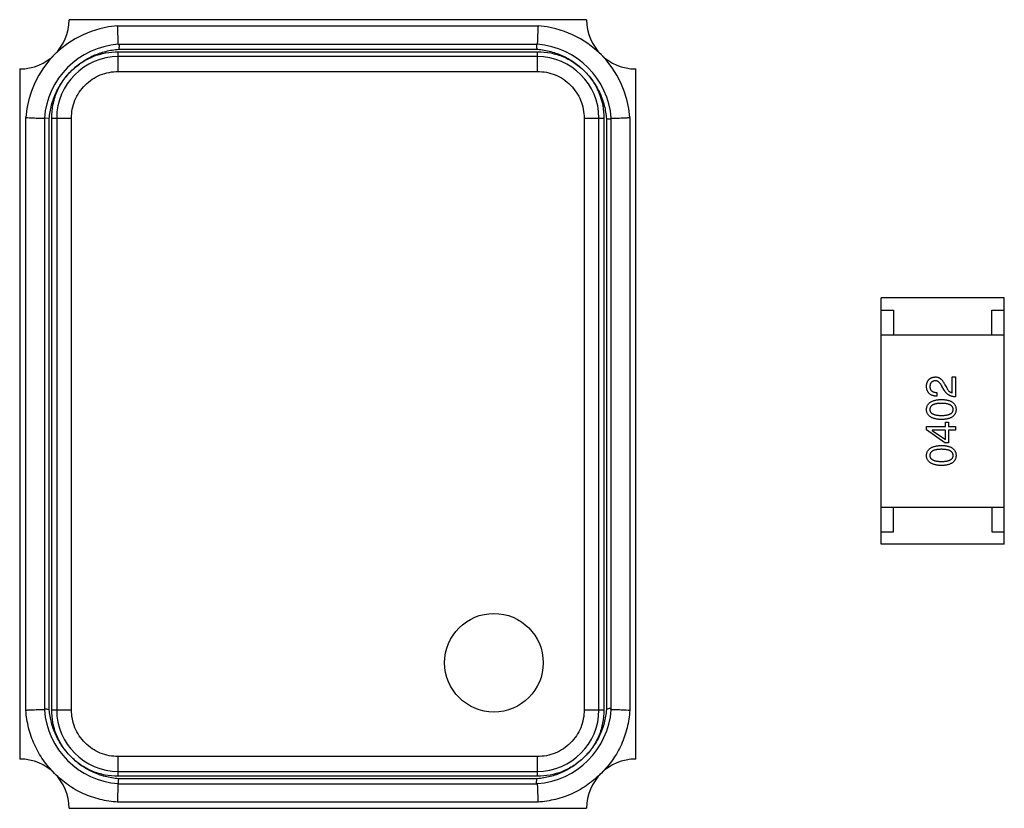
# Model space of a CAD drawing. Header units: millimetres. Extents: x 72 to 239, y 133 to 319.
# Tile 215 of 240: x 143.88 to 147.88, y 273.3 to 276.5. Entities that reach past the tile are written whole.
import ezdxf

# ---------------------------------------------------------------- set-up
doc = ezdxf.new("R2010")
doc.units = ezdxf.units.MM
doc.header["$LTSCALE"] = 5
doc.layers.get('0').update_dxf_attribs({"linetype": 'CONTINUOUS'})

msp = doc.modelspace()

# ---------------------------------------------------------------- linework, layer by layer
for p, q in [((146.1839, 276.5011), (144.0839, 276.5011)), ((144.2811, 276.4761), (145.9866, 276.4761)), ((145.9839, 276.4011), (144.2839, 276.4011)), ((144.2854, 276.3812), (145.9839, 276.3811)), ((144.2839, 276.2911), (144.2839, 276.3711)), ((144.2839, 276.3711), (145.9839, 276.3711)), ((145.9839, 276.3511), (144.2839, 276.3511)), ((145.9839, 276.2911), (145.9839, 276.3711)), ((143.8839, 276.3011), (143.8839, 273.5011)), ((146.3839, 273.5011), (146.3839, 276.3011)), ((144.2839, 276.2911), (145.9839, 276.2911)), ((143.9089, 273.6984), (143.9089, 276.1039)), ((143.9839, 276.1011), (143.9839, 273.7011)), ((144.0038, 276.0996), (143.9839, 276.1011)), ((144.0039, 273.7011), (144.0038, 276.0996)), ((144.0139, 273.7011), (144.0139, 276.1011)), ((144.0139, 276.1011), (144.0939, 276.1011)), ((144.0339, 276.1011), (144.0339, 273.7011)), ((144.0939, 273.7011), (144.0939, 276.1011)), ((146.1739, 276.1011), (146.1739, 273.7011)), ((146.1739, 276.1011), (146.2539, 276.1011)), ((146.2339, 273.7011), (146.2339, 276.1011)), ((146.2539, 276.1011), (146.2539, 273.7011)), ((146.2639, 276.0996), (146.2639, 273.7027)), ((146.2839, 273.7011), (146.2839, 276.1011)), ((146.3589, 276.1039), (146.3589, 273.6984)), ((147.8783, 275.3729), (147.3783, 275.3729)), ((147.3783, 274.3729), (147.3783, 275.3729)), ((147.8783, 274.3729), (147.8783, 275.3729)), ((147.3783, 275.3229), (147.4283, 275.3229)), ((147.4283, 275.3229), (147.4283, 275.2229)), ((147.8283, 275.3229), (147.8783, 275.3229)), ((147.8283, 275.2229), (147.8283, 275.3229)), ((147.3783, 275.2229), (147.8783, 275.2229)), ((147.6374, 275.0193), (147.6446, 275.0068)), ((147.6669, 275.0514), (147.6806, 275.0514)), ((147.6669, 274.9871), (147.6669, 275.0514)), ((147.6806, 275.0514), (147.6806, 274.9707)), ((147.6052, 274.9884), (147.6052, 274.9734)), ((147.6341, 274.9983), (147.6249, 275.014)), ((147.6393, 274.8675), (147.6518, 274.8675)), ((147.6393, 274.8498), (147.6393, 274.8675)), ((147.6518, 274.8675), (147.6518, 274.8498)), ((147.5626, 274.8498), (147.6393, 274.8498)), ((147.5626, 274.8373), (147.5626, 274.8498)), ((147.6374, 274.7836), (147.5626, 274.8373)), ((147.6393, 274.8354), (147.5855, 274.8354)), ((147.5855, 274.8354), (147.5855, 274.8347)), ((147.5855, 274.8347), (147.6393, 274.7973)), ((147.6393, 274.7973), (147.6393, 274.8354)), ((147.6518, 274.8498), (147.6806, 274.8498)), ((147.6806, 274.8354), (147.6518, 274.8354)), ((147.6518, 274.8354), (147.6518, 274.7836)), ((147.6806, 274.8498), (147.6806, 274.8354)), ((147.6518, 274.7836), (147.6374, 274.7836)), ((147.3783, 274.5229), (147.8783, 274.5229)), ((147.4283, 274.4229), (147.4283, 274.5229)), ((147.8283, 274.5229), (147.8283, 274.4229)), ((147.3783, 274.4229), (147.4283, 274.4229)), ((147.8283, 274.4229), (147.8783, 274.4229)), ((147.8783, 274.3729), (147.3783, 274.3729)), ((144.0139, 273.7011), (144.0939, 273.7011)), ((146.1739, 273.7011), (146.2539, 273.7011)), ((144.2839, 273.4311), (144.2839, 273.5111)), ((145.9839, 273.5111), (144.2839, 273.5111)), ((145.9839, 273.4311), (145.9839, 273.5111)), ((144.2839, 273.4511), (145.9839, 273.4511)), ((145.9839, 273.4311), (144.2839, 273.4311)), ((145.9839, 273.4212), (144.2854, 273.4211)), ((144.2839, 273.4011), (145.9839, 273.4011)), ((144.0839, 273.3011), (146.1839, 273.3011)), ((145.9866, 273.3261), (144.2811, 273.3261))]:
    msp.add_line(p, q)
msp.add_circle((145.8078, 273.8919), 0.2)
for centre, radius, start, end in [((143.8839, 276.5011), 0.2, 270, 0), ((146.3839, 276.5011), 0.2, 180, 270), ((144.3089, 276.0761), 0.401, 93.9757, 176.0243), ((145.9588, 276.0761), 0.401, 3.9757, 86.0243), ((144.3089, 276.0761), 0.326, 94.4096, 175.5904), ((145.9588, 276.0761), 0.326, 4.4096, 85.5904), ((144.2839, 276.1011), 0.25, 90, 180), ((145.9839, 276.1011), 0.25, 0, 90), ((144.3089, 273.7262), 0.326, 184.4096, 265.5904), ((144.2839, 273.7011), 0.25, 180, 270), ((145.9588, 273.7262), 0.326, 274.4096, 355.5904), ((145.9839, 273.7011), 0.25, 270, 0), ((143.8839, 273.3011), 0.2, 0, 90), ((146.3839, 273.3011), 0.2, 90, 180)]:
    msp.add_arc(centre, radius, start, end)
for points, knots in [([(144.2839, 276.4011), (144.2839, 276.4016), (144.2841, 276.4035), (144.2839, 276.4077), (144.2836, 276.4146), (144.2833, 276.4238), (144.2828, 276.435), (144.2823, 276.4478), (144.2817, 276.4617), (144.2813, 276.4713), (144.2811, 276.4761)], [0, 0, 0, 0, 0.019287, 0.07622, 0.16865, 0.293048, 0.444582, 0.617361, 0.804951, 1, 1, 1, 1]), ([(145.9866, 276.4761), (145.9863, 276.4666), (145.9856, 276.4527), (145.9849, 276.435), (145.9845, 276.4238), (145.9841, 276.4146), (145.9838, 276.4077), (145.9837, 276.4035), (145.9838, 276.4016), (145.9839, 276.4011)], [0, 0, 0, 0, 0.382406, 0.55521, 0.706805, 0.831278, 0.923784, 0.98072, 1, 1, 1, 1]), ([(144.096, 276.2959), (144.1087, 276.3081), (144.1361, 276.3306), (144.1825, 276.3568), (144.2328, 276.3742), (144.2678, 276.3798), (144.2854, 276.3812)], [0, 0, 0, 0, 0.250008, 0.499999, 0.749991, 1, 1, 1, 1]), ([(144.2854, 276.3812), (144.2864, 276.3836), (144.2879, 276.3882), (144.2887, 276.394), (144.2881, 276.3978), (144.2872, 276.3998), (144.2857, 276.401), (144.2844, 276.4012), (144.2839, 276.4011)], [0, 0, 0, 0, 0.346664, 0.638783, 0.753083, 0.845488, 0.923003, 1, 1, 1, 1]), ([(145.9839, 276.4011), (145.9833, 276.4012), (145.9822, 276.401), (145.9809, 276.3996), (145.9802, 276.3976), (145.9799, 276.395), (145.9802, 276.3919), (145.9813, 276.3871), (145.9827, 276.3835), (145.9839, 276.3811)], [0, 0, 0, 0, 0.070553, 0.144101, 0.235782, 0.351809, 0.491171, 0.649773, 1, 1, 1, 1]), ([(145.9839, 276.3811), (146.0022, 276.3796), (146.0386, 276.3734), (146.0908, 276.3547), (146.1384, 276.3262), (146.1661, 276.3018), (146.1789, 276.2886)], [0, 0, 0, 0, 0.250013, 0.500007, 0.749994, 1, 1, 1, 1]), ([(144.096, 276.2959), (144.1084, 276.3079), (144.1357, 276.3294), (144.1969, 276.3618), (144.2495, 276.3711), (144.2839, 276.3711)], [0, 0, 0, 0, 0.250574, 0.501128, 1, 1, 1, 1]), ([(145.9839, 276.3711), (146.002, 276.3711), (146.0383, 276.3678), (146.0908, 276.3521), (146.1386, 276.3253), (146.1664, 276.3017), (146.1789, 276.2886)], [0, 0, 0, 0, 0.250014, 0.499999, 0.749987, 1, 1, 1, 1]), ([(144.0038, 276.0996), (144.0045, 276.1088), (144.0068, 276.1272), (144.0126, 276.1543), (144.021, 276.1807), (144.0313, 276.2064), (144.0446, 276.2308), (144.0596, 276.2541), (144.0767, 276.276), (144.0894, 276.2894), (144.096, 276.2959)], [0, 0, 0, 0, 0.125001, 0.250003, 0.375001, 0.500001, 0.625, 0.749999, 0.874999, 1, 1, 1, 1]), ([(144.0139, 276.1011), (144.0139, 276.1192), (144.0172, 276.1555), (144.0328, 276.2078), (144.0594, 276.2555), (144.083, 276.2833), (144.096, 276.2959)], [0, 0, 0, 0, 0.250014, 0.499999, 0.749987, 1, 1, 1, 1]), ([(144.0939, 276.1011), (144.094, 276.1136), (144.0962, 276.1385), (144.1066, 276.1745), (144.1245, 276.2075), (144.1486, 276.2363), (144.1775, 276.2601), (144.2105, 276.2781), (144.2465, 276.2887), (144.2714, 276.291), (144.2839, 276.2911)], [0, 0, 0, 0, 0.125002, 0.250015, 0.374972, 0.499976, 0.625004, 0.749965, 0.874983, 1, 1, 1, 1]), ([(145.9839, 276.2911), (145.9963, 276.291), (146.0212, 276.2888), (146.0573, 276.2784), (146.0903, 276.2605), (146.119, 276.2364), (146.1429, 276.2075), (146.1608, 276.1745), (146.1715, 276.1385), (146.1737, 276.1136), (146.1739, 276.1011)], [0, 0, 0, 0, 0.125002, 0.250015, 0.374972, 0.499976, 0.625004, 0.749965, 0.874983, 1, 1, 1, 1]), ([(146.1789, 276.2886), (146.1909, 276.2762), (146.2124, 276.249), (146.2445, 276.1878), (146.2539, 276.1354), (146.2539, 276.1011)], [0, 0, 0, 0, 0.250572, 0.501123, 1, 1, 1, 1]), ([(146.1789, 276.2886), (146.1911, 276.2759), (146.2135, 276.2485), (146.2396, 276.2023), (146.257, 276.1521), (146.2625, 276.1171), (146.2639, 276.0996)], [0, 0, 0, 0, 0.250008, 0.499999, 0.749991, 1, 1, 1, 1]), ([(143.9089, 276.1039), (143.9184, 276.1035), (143.9323, 276.1028), (143.95, 276.1022), (143.9612, 276.1017), (143.9704, 276.1014), (143.9772, 276.1011), (143.9815, 276.101), (143.9834, 276.1011), (143.9839, 276.1011)], [0, 0, 0, 0, 0.382406, 0.55521, 0.706805, 0.831278, 0.923784, 0.98072, 1, 1, 1, 1]), ([(146.2839, 276.1011), (146.2839, 276.1006), (146.2838, 276.0995), (146.2826, 276.0981), (146.2806, 276.0972), (146.2766, 276.0965), (146.2709, 276.0972), (146.2662, 276.0987), (146.2639, 276.0996)], [0, 0, 0, 0, 0.068006, 0.141575, 0.235394, 0.357067, 0.668217, 1, 1, 1, 1]), ([(146.2839, 276.1011), (146.2843, 276.1011), (146.2862, 276.1009), (146.2905, 276.1011), (146.2973, 276.1014), (146.3065, 276.1017), (146.3177, 276.1022), (146.3305, 276.1027), (146.3444, 276.1032), (146.354, 276.1037), (146.3589, 276.1039)], [0, 0, 0, 0, 0.019287, 0.07622, 0.16865, 0.293048, 0.444582, 0.617361, 0.804951, 1, 1, 1, 1]), ([(147.5626, 275.014), (147.5627, 275.0155), (147.5629, 275.0182), (147.5635, 275.0223), (147.5644, 275.0261), (147.5655, 275.0296), (147.5668, 275.0329), (147.5684, 275.0359), (147.5703, 275.0386), (147.5724, 275.0411), (147.5747, 275.0433), (147.5773, 275.0453), (147.5802, 275.047), (147.5833, 275.0484), (147.5866, 275.0495), (147.5902, 275.0504), (147.594, 275.0511), (147.5967, 275.0513), (147.598, 275.0514)], [0, 0, 0, 0, 0.074847, 0.14558, 0.212628, 0.276599, 0.337792, 0.396608, 0.453638, 0.509854, 0.565589, 0.621545, 0.678777, 0.737222, 0.798388, 0.862259, 0.929312, 1, 1, 1, 1]), ([(147.5974, 275.0357), (147.5965, 275.0356), (147.5949, 275.0355), (147.5926, 275.0351), (147.5904, 275.0345), (147.5884, 275.0337), (147.5866, 275.0328), (147.5849, 275.0318), (147.5833, 275.0305), (147.5819, 275.0291), (147.5807, 275.0275), (147.5796, 275.0258), (147.5787, 275.0239), (147.5779, 275.0219), (147.5773, 275.0196), (147.5768, 275.0173), (147.5765, 275.0147), (147.5764, 275.013), (147.5764, 275.0121)], [0, 0, 0, 0, 0.069456, 0.136175, 0.198596, 0.258993, 0.316838, 0.37342, 0.428889, 0.48454, 0.540119, 0.597644, 0.65702, 0.718534, 0.783117, 0.851564, 0.923888, 1, 1, 1, 1]), ([(147.6249, 275.014), (147.6244, 275.015), (147.6235, 275.0168), (147.6219, 275.0194), (147.6204, 275.0217), (147.6188, 275.024), (147.6172, 275.026), (147.6155, 275.0278), (147.6139, 275.0295), (147.6121, 275.0309), (147.6104, 275.0322), (147.6086, 275.0333), (147.6068, 275.0341), (147.605, 275.0349), (147.6031, 275.0353), (147.6012, 275.0356), (147.5993, 275.0358), (147.598, 275.0357), (147.5974, 275.0357)], [0, 0, 0, 0, 0.084365, 0.165386, 0.24176, 0.314729, 0.38433, 0.449952, 0.513164, 0.5734, 0.630824, 0.68644, 0.740136, 0.792605, 0.844515, 0.896112, 0.947763, 1, 1, 1, 1]), ([(147.598, 275.0514), (147.599, 275.0514), (147.601, 275.0515), (147.6039, 275.0512), (147.6068, 275.0507), (147.6096, 275.0499), (147.6123, 275.0489), (147.615, 275.0475), (147.6175, 275.0459), (147.62, 275.044), (147.6225, 275.0419), (147.6248, 275.0395), (147.6271, 275.0368), (147.6293, 275.0338), (147.6314, 275.0306), (147.6335, 275.027), (147.6355, 275.0233), (147.6367, 275.0206), (147.6374, 275.0193)], [0, 0, 0, 0, 0.055083, 0.109453, 0.162685, 0.21614, 0.26961, 0.324284, 0.380202, 0.437433, 0.497084, 0.559152, 0.624288, 0.692446, 0.763862, 0.838743, 0.917269, 1, 1, 1, 1]), ([(147.6052, 274.9734), (147.6036, 274.9734), (147.6003, 274.9735), (147.5956, 274.9741), (147.5912, 274.9749), (147.5871, 274.9761), (147.5833, 274.9775), (147.5799, 274.9793), (147.5767, 274.9814), (147.5739, 274.9838), (147.5713, 274.9865), (147.5691, 274.9896), (147.5673, 274.9929), (147.5657, 274.9965), (147.5644, 275.0005), (147.5635, 275.0047), (147.5628, 275.0093), (147.5627, 275.0124), (147.5626, 275.014)], [0, 0, 0, 0, 0.074935, 0.145873, 0.212498, 0.27598, 0.33603, 0.394042, 0.450372, 0.505546, 0.560812, 0.616481, 0.673265, 0.732328, 0.7938, 0.858943, 0.92718, 1, 1, 1, 1]), ([(147.5764, 275.0121), (147.5764, 275.0111), (147.5764, 275.0093), (147.5768, 275.0067), (147.5773, 275.0043), (147.5781, 275.002), (147.5791, 274.9999), (147.5804, 274.9979), (147.5819, 274.9962), (147.5836, 274.9946), (147.5855, 274.9932), (147.5877, 274.992), (147.59, 274.991), (147.5926, 274.9901), (147.5955, 274.9894), (147.5985, 274.9889), (147.6018, 274.9886), (147.6041, 274.9885), (147.6052, 274.9884)], [0, 0, 0, 0, 0.065945, 0.127767, 0.186553, 0.242898, 0.297728, 0.351599, 0.404854, 0.459191, 0.515338, 0.573322, 0.634405, 0.698538, 0.767039, 0.84022, 0.917406, 1, 1, 1, 1]), ([(147.6806, 274.9707), (147.6793, 274.9708), (147.6767, 274.9709), (147.6729, 274.9713), (147.6692, 274.9719), (147.6657, 274.9727), (147.6623, 274.9737), (147.659, 274.9749), (147.6559, 274.9763), (147.6529, 274.9779), (147.65, 274.9797), (147.6474, 274.9818), (147.6448, 274.984), (147.6424, 274.9865), (147.6401, 274.9891), (147.6379, 274.992), (147.6359, 274.995), (147.6347, 274.9972), (147.6341, 274.9983)], [0, 0, 0, 0, 0.069512, 0.136307, 0.201431, 0.265186, 0.327322, 0.388242, 0.448098, 0.507757, 0.566952, 0.626243, 0.686026, 0.745963, 0.807549, 0.869906, 0.934172, 1, 1, 1, 1]), ([(147.6446, 275.0068), (147.6454, 275.0054), (147.6469, 275.0027), (147.6495, 274.999), (147.6522, 274.9958), (147.6549, 274.993), (147.6578, 274.9908), (147.6607, 274.9891), (147.6637, 274.9878), (147.6658, 274.9873), (147.6669, 274.9871)], [0, 0, 0, 0, 0.158292, 0.304606, 0.440272, 0.565336, 0.681745, 0.791834, 0.896966, 1, 1, 1, 1]), ([(147.5626, 274.9195), (147.5627, 274.921), (147.5629, 274.9241), (147.5637, 274.9285), (147.5651, 274.9327), (147.5668, 274.9365), (147.569, 274.9401), (147.5717, 274.9434), (147.5749, 274.9464), (147.5785, 274.9491), (147.5826, 274.9515), (147.5871, 274.9536), (147.5921, 274.9554), (147.5975, 274.9569), (147.6034, 274.9581), (147.6097, 274.9591), (147.6165, 274.9598), (147.6212, 274.96), (147.6236, 274.9601)], [0, 0, 0, 0, 0.057415, 0.112361, 0.16496, 0.216437, 0.267441, 0.318839, 0.371478, 0.426325, 0.483626, 0.544235, 0.608673, 0.677374, 0.750405, 0.828394, 0.911525, 1, 1, 1, 1]), ([(147.6236, 274.9444), (147.6217, 274.9444), (147.618, 274.9443), (147.6126, 274.944), (147.6076, 274.9435), (147.603, 274.9429), (147.5988, 274.942), (147.5949, 274.941), (147.5914, 274.9397), (147.5882, 274.9382), (147.5854, 274.9366), (147.583, 274.9347), (147.581, 274.9326), (147.5793, 274.9304), (147.5779, 274.9279), (147.577, 274.9253), (147.5765, 274.9224), (147.5764, 274.9205), (147.5764, 274.9195)], [0, 0, 0, 0, 0.095719, 0.185854, 0.269738, 0.347952, 0.420315, 0.487894, 0.550245, 0.608186, 0.662454, 0.713283, 0.761375, 0.808209, 0.854301, 0.901312, 0.949396, 1, 1, 1, 1]), ([(147.6236, 274.9601), (147.6259, 274.96), (147.6305, 274.9599), (147.6371, 274.9593), (147.6433, 274.9584), (147.6491, 274.9572), (147.6543, 274.9557), (147.6592, 274.9539), (147.6636, 274.9518), (147.6675, 274.9494), (147.671, 274.9467), (147.674, 274.9437), (147.6766, 274.9404), (147.6788, 274.9368), (147.6804, 274.9329), (147.6816, 274.9287), (147.6824, 274.9241), (147.6825, 274.921), (147.6826, 274.9195)], [0, 0, 0, 0, 0.08769, 0.170218, 0.24749, 0.319818, 0.387758, 0.451391, 0.511445, 0.568185, 0.622681, 0.67526, 0.726746, 0.778428, 0.830764, 0.884397, 0.940866, 1, 1, 1, 1]), ([(147.6708, 274.9195), (147.6707, 274.9205), (147.6706, 274.9224), (147.67, 274.9253), (147.669, 274.9279), (147.6676, 274.9304), (147.6659, 274.9327), (147.6639, 274.9347), (147.6614, 274.9366), (147.6586, 274.9382), (147.6555, 274.9397), (147.652, 274.9409), (147.6481, 274.942), (147.6439, 274.9429), (147.6393, 274.9435), (147.6344, 274.944), (147.6291, 274.9443), (147.6255, 274.9444), (147.6236, 274.9444)], [0, 0, 0, 0, 0.050879, 0.099377, 0.146973, 0.193618, 0.240619, 0.289461, 0.34047, 0.395283, 0.453059, 0.515633, 0.582666, 0.655287, 0.732971, 0.815933, 0.905166, 1, 1, 1, 1]), ([(147.6236, 274.8788), (147.6211, 274.8789), (147.6164, 274.879), (147.6096, 274.8796), (147.6032, 274.8805), (147.5973, 274.8817), (147.5918, 274.8832), (147.5868, 274.885), (147.5823, 274.8871), (147.5782, 274.8895), (147.5746, 274.8922), (147.5714, 274.8952), (147.5688, 274.8985), (147.5666, 274.9021), (147.5649, 274.906), (147.5636, 274.9102), (147.5628, 274.9148), (147.5627, 274.9179), (147.5626, 274.9195)], [0, 0, 0, 0, 0.088823, 0.172287, 0.250296, 0.323438, 0.392244, 0.456221, 0.516635, 0.573871, 0.628, 0.680335, 0.731489, 0.782557, 0.834044, 0.886738, 0.942089, 1, 1, 1, 1]), ([(147.5764, 274.9195), (147.5764, 274.9185), (147.5765, 274.9166), (147.577, 274.9138), (147.5779, 274.9112), (147.5793, 274.9088), (147.581, 274.9066), (147.583, 274.9046), (147.5854, 274.9028), (147.5882, 274.9012), (147.5914, 274.8997), (147.5949, 274.8985), (147.5988, 274.8975), (147.603, 274.8966), (147.6076, 274.896), (147.6126, 274.8955), (147.618, 274.8952), (147.6217, 274.8952), (147.6236, 274.8952)], [0, 0, 0, 0, 0.049764, 0.097007, 0.143217, 0.188577, 0.235116, 0.282997, 0.333719, 0.387776, 0.445989, 0.508679, 0.576563, 0.649481, 0.728235, 0.812722, 0.903548, 1, 1, 1, 1]), ([(147.6236, 274.8952), (147.6255, 274.8952), (147.6292, 274.8952), (147.6345, 274.8955), (147.6395, 274.896), (147.6441, 274.8966), (147.6484, 274.8975), (147.6523, 274.8985), (147.6558, 274.8997), (147.6589, 274.9012), (147.6617, 274.9028), (147.6642, 274.9046), (147.6662, 274.9066), (147.6679, 274.9088), (147.6692, 274.9112), (147.6701, 274.9138), (147.6707, 274.9166), (147.6708, 274.9185), (147.6708, 274.9195)], [0, 0, 0, 0, 0.096457, 0.187288, 0.27178, 0.350132, 0.423455, 0.491343, 0.554037, 0.612253, 0.666313, 0.717038, 0.764921, 0.811214, 0.856775, 0.902988, 0.950234, 1, 1, 1, 1]), ([(147.6826, 274.9195), (147.6825, 274.9179), (147.6824, 274.9148), (147.6816, 274.9103), (147.6804, 274.9061), (147.6788, 274.9021), (147.6766, 274.8985), (147.674, 274.8952), (147.671, 274.8922), (147.6675, 274.8895), (147.6636, 274.8871), (147.6592, 274.885), (147.6543, 274.8832), (147.6491, 274.8817), (147.6433, 274.8805), (147.6371, 274.8796), (147.6305, 274.879), (147.6259, 274.8789), (147.6236, 274.8788)], [0, 0, 0, 0, 0.059135, 0.115606, 0.169241, 0.221578, 0.273261, 0.324749, 0.377329, 0.431642, 0.488541, 0.548597, 0.612232, 0.680174, 0.752504, 0.829777, 0.912307, 1, 1, 1, 1]), ([(147.5626, 274.7329), (147.5627, 274.7345), (147.5629, 274.7376), (147.5637, 274.742), (147.5651, 274.7461), (147.5668, 274.75), (147.569, 274.7536), (147.5717, 274.7569), (147.5749, 274.7598), (147.5785, 274.7625), (147.5826, 274.765), (147.5871, 274.7671), (147.5921, 274.7689), (147.5975, 274.7704), (147.6034, 274.7716), (147.6097, 274.7726), (147.6165, 274.7733), (147.6212, 274.7735), (147.6236, 274.7736)], [0, 0, 0, 0, 0.057415, 0.112361, 0.16496, 0.216437, 0.267441, 0.318839, 0.371478, 0.426325, 0.483626, 0.544235, 0.608673, 0.677374, 0.750405, 0.828394, 0.911525, 1, 1, 1, 1]), ([(147.6236, 274.7578), (147.6217, 274.7578), (147.618, 274.7578), (147.6126, 274.7575), (147.6076, 274.757), (147.603, 274.7564), (147.5988, 274.7555), (147.5949, 274.7544), (147.5914, 274.7532), (147.5882, 274.7517), (147.5854, 274.75), (147.583, 274.7482), (147.581, 274.7461), (147.5793, 274.7439), (147.5779, 274.7414), (147.577, 274.7388), (147.5765, 274.7359), (147.5764, 274.7339), (147.5764, 274.7329)], [0, 0, 0, 0, 0.095719, 0.185854, 0.269738, 0.347952, 0.420315, 0.487894, 0.550245, 0.608186, 0.662454, 0.713283, 0.761375, 0.808209, 0.854301, 0.901312, 0.949396, 1, 1, 1, 1]), ([(147.6236, 274.7736), (147.6259, 274.7735), (147.6305, 274.7733), (147.6371, 274.7727), (147.6433, 274.7719), (147.6491, 274.7706), (147.6543, 274.7691), (147.6592, 274.7674), (147.6636, 274.7653), (147.6675, 274.7629), (147.671, 274.7602), (147.674, 274.7572), (147.6766, 274.7539), (147.6788, 274.7502), (147.6804, 274.7463), (147.6816, 274.7421), (147.6824, 274.7376), (147.6825, 274.7345), (147.6826, 274.7329)], [0, 0, 0, 0, 0.08769, 0.170218, 0.24749, 0.319818, 0.387758, 0.451391, 0.511445, 0.568185, 0.622681, 0.67526, 0.726746, 0.778428, 0.830764, 0.884397, 0.940866, 1, 1, 1, 1]), ([(147.6708, 274.7329), (147.6707, 274.7339), (147.6706, 274.7359), (147.67, 274.7388), (147.669, 274.7414), (147.6676, 274.7439), (147.6659, 274.7461), (147.6639, 274.7482), (147.6614, 274.75), (147.6586, 274.7517), (147.6555, 274.7532), (147.652, 274.7544), (147.6481, 274.7555), (147.6439, 274.7564), (147.6393, 274.757), (147.6344, 274.7575), (147.6291, 274.7578), (147.6255, 274.7578), (147.6236, 274.7578)], [0, 0, 0, 0, 0.050879, 0.099377, 0.146973, 0.193618, 0.240619, 0.289461, 0.34047, 0.395283, 0.453059, 0.515633, 0.582666, 0.655287, 0.732971, 0.815933, 0.905166, 1, 1, 1, 1]), ([(147.6236, 274.6923), (147.6211, 274.6924), (147.6164, 274.6925), (147.6096, 274.6931), (147.6032, 274.694), (147.5973, 274.6952), (147.5918, 274.6967), (147.5868, 274.6985), (147.5823, 274.7006), (147.5782, 274.703), (147.5746, 274.7057), (147.5714, 274.7087), (147.5688, 274.712), (147.5666, 274.7156), (147.5649, 274.7195), (147.5636, 274.7237), (147.5628, 274.7282), (147.5627, 274.7313), (147.5626, 274.7329)], [0, 0, 0, 0, 0.088823, 0.172287, 0.250296, 0.323438, 0.392244, 0.456221, 0.516635, 0.573871, 0.628, 0.680335, 0.731489, 0.782557, 0.834044, 0.886738, 0.942089, 1, 1, 1, 1]), ([(147.5764, 274.7329), (147.5764, 274.7319), (147.5765, 274.73), (147.577, 274.7272), (147.5779, 274.7247), (147.5793, 274.7223), (147.581, 274.7201), (147.583, 274.718), (147.5854, 274.7163), (147.5882, 274.7147), (147.5914, 274.7132), (147.5949, 274.712), (147.5988, 274.711), (147.603, 274.7101), (147.6076, 274.7095), (147.6126, 274.709), (147.618, 274.7087), (147.6217, 274.7087), (147.6236, 274.7087)], [0, 0, 0, 0, 0.049764, 0.097007, 0.143217, 0.188577, 0.235116, 0.282997, 0.333719, 0.387776, 0.445989, 0.508679, 0.576563, 0.649481, 0.728235, 0.812722, 0.903548, 1, 1, 1, 1]), ([(147.6236, 274.7087), (147.6255, 274.7087), (147.6292, 274.7087), (147.6345, 274.709), (147.6395, 274.7095), (147.6441, 274.7101), (147.6484, 274.711), (147.6523, 274.712), (147.6558, 274.7132), (147.6589, 274.7147), (147.6617, 274.7163), (147.6642, 274.7181), (147.6662, 274.7201), (147.6679, 274.7223), (147.6692, 274.7247), (147.6701, 274.7272), (147.6707, 274.73), (147.6708, 274.7319), (147.6708, 274.7329)], [0, 0, 0, 0, 0.096457, 0.187288, 0.27178, 0.350132, 0.423455, 0.491343, 0.554037, 0.612253, 0.666313, 0.717038, 0.764921, 0.811214, 0.856775, 0.902988, 0.950234, 1, 1, 1, 1]), ([(147.6826, 274.7329), (147.6825, 274.7313), (147.6824, 274.7282), (147.6816, 274.7237), (147.6804, 274.7195), (147.6788, 274.7156), (147.6766, 274.712), (147.674, 274.7087), (147.671, 274.7057), (147.6675, 274.703), (147.6636, 274.7006), (147.6592, 274.6985), (147.6543, 274.6967), (147.6491, 274.6952), (147.6433, 274.694), (147.6371, 274.6931), (147.6305, 274.6925), (147.6259, 274.6924), (147.6236, 274.6923)], [0, 0, 0, 0, 0.059135, 0.115606, 0.169241, 0.221578, 0.273261, 0.324749, 0.377329, 0.431642, 0.488541, 0.548597, 0.612232, 0.680174, 0.752504, 0.829777, 0.912307, 1, 1, 1, 1]), ([(143.9839, 273.7011), (143.9834, 273.7012), (143.9815, 273.7014), (143.9773, 273.7011), (143.9704, 273.7009), (143.9612, 273.7005), (143.95, 273.7001), (143.9372, 273.6996), (143.9233, 273.699), (143.9137, 273.6986), (143.9089, 273.6984)], [0, 0, 0, 0, 0.019287, 0.07622, 0.16865, 0.293048, 0.444582, 0.617361, 0.804951, 1, 1, 1, 1]), ([(144.0255, 273.4425), (144.0086, 273.4594), (143.9776, 273.4962), (143.9416, 273.5587), (143.918, 273.627), (143.9108, 273.6745), (143.9089, 273.6984)], [0, 0, 0, 0, 0.249989, 0.499962, 0.749961, 1, 1, 1, 1]), ([(143.9839, 273.7011), (143.9839, 273.7016), (143.9842, 273.7027), (143.9856, 273.7038), (143.9876, 273.7045), (143.9913, 273.7048), (143.9969, 273.7038), (144.0015, 273.7022), (144.0038, 273.7012)], [0, 0, 0, 0, 0.06662, 0.140566, 0.233735, 0.350102, 0.647295, 1, 1, 1, 1]), ([(144.0894, 273.5129), (144.0773, 273.5256), (144.0548, 273.5528), (144.0286, 273.5988), (144.0111, 273.6488), (144.0054, 273.6836), (144.0039, 273.7011)], [0, 0, 0, 0, 0.250007, 0.499998, 0.749991, 1, 1, 1, 1]), ([(144.0894, 273.5129), (144.0774, 273.5254), (144.0557, 273.5527), (144.0232, 273.614), (144.0139, 273.6667), (144.0139, 273.7011)], [0, 0, 0, 0, 0.250577, 0.501133, 1, 1, 1, 1]), ([(144.2839, 273.5111), (144.2714, 273.5113), (144.2465, 273.5134), (144.2105, 273.5239), (144.1774, 273.5418), (144.1487, 273.5659), (144.1248, 273.5948), (144.1069, 273.6278), (144.0963, 273.6638), (144.094, 273.6887), (144.0939, 273.7011)], [0, 0, 0, 0, 0.125002, 0.250015, 0.374972, 0.499976, 0.625004, 0.749965, 0.874983, 1, 1, 1, 1]), ([(146.1739, 273.7011), (146.1737, 273.6887), (146.1716, 273.6638), (146.1611, 273.6277), (146.1432, 273.5947), (146.1191, 273.566), (146.0902, 273.5421), (146.0572, 273.5241), (146.0212, 273.5135), (145.9963, 273.5113), (145.9839, 273.5111)], [0, 0, 0, 0, 0.125002, 0.250015, 0.374972, 0.499976, 0.625004, 0.749965, 0.874983, 1, 1, 1, 1]), ([(146.2639, 273.7027), (146.2625, 273.6843), (146.2565, 273.6477), (146.238, 273.5953), (146.2096, 273.5475), (146.1852, 273.5196), (146.172, 273.5067)], [0, 0, 0, 0, 0.250012, 0.500004, 0.749992, 1, 1, 1, 1]), ([(146.2539, 273.7011), (146.2539, 273.6831), (146.2505, 273.6469), (146.235, 273.5946), (146.2085, 273.547), (146.185, 273.5193), (146.172, 273.5067)], [0, 0, 0, 0, 0.250013, 0.499999, 0.749987, 1, 1, 1, 1]), ([(146.3589, 273.6984), (146.3569, 273.6747), (146.35, 273.6275), (146.3271, 273.5596), (146.2916, 273.4974), (146.2607, 273.4609), (146.2439, 273.4442)], [0, 0, 0, 0, 0.250041, 0.500042, 0.750011, 1, 1, 1, 1]), ([(146.2839, 273.7011), (146.2839, 273.7017), (146.2837, 273.7029), (146.2825, 273.7044), (146.2805, 273.7054), (146.2767, 273.706), (146.2709, 273.7052), (146.2663, 273.7037), (146.2639, 273.7027)], [0, 0, 0, 0, 0.077036, 0.154478, 0.246659, 0.361044, 0.653318, 1, 1, 1, 1]), ([(146.3589, 273.6984), (146.3493, 273.6987), (146.3354, 273.6994), (146.3177, 273.7001), (146.3065, 273.7005), (146.2973, 273.7009), (146.2905, 273.7012), (146.2862, 273.7013), (146.2843, 273.7012), (146.2839, 273.7011)], [0, 0, 0, 0, 0.382406, 0.55521, 0.706805, 0.831278, 0.923784, 0.98072, 1, 1, 1, 1]), ([(144.2839, 273.4311), (144.2658, 273.4311), (144.2296, 273.4345), (144.1774, 273.45), (144.1297, 273.4765), (144.102, 273.5), (144.0894, 273.5129)], [0, 0, 0, 0, 0.250013, 0.499999, 0.749987, 1, 1, 1, 1]), ([(144.2854, 273.4211), (144.267, 273.4225), (144.2304, 273.4285), (144.178, 273.447), (144.1302, 273.4754), (144.1023, 273.4998), (144.0894, 273.5129)], [0, 0, 0, 0, 0.250013, 0.500006, 0.749993, 1, 1, 1, 1]), ([(146.172, 273.5067), (146.1596, 273.4947), (146.1323, 273.473), (146.071, 273.4405), (146.0183, 273.4311), (145.9839, 273.4311)], [0, 0, 0, 0, 0.250577, 0.501133, 1, 1, 1, 1]), ([(146.172, 273.5067), (146.1594, 273.4945), (146.1322, 273.4721), (146.0862, 273.4459), (146.0362, 273.4284), (146.0013, 273.4227), (145.9839, 273.4212)], [0, 0, 0, 0, 0.250007, 0.499998, 0.749991, 1, 1, 1, 1]), ([(144.2811, 273.3261), (144.2573, 273.3281), (144.2098, 273.3352), (144.1414, 273.3583), (144.0789, 273.3942), (144.0423, 273.4255), (144.0255, 273.4425)], [0, 0, 0, 0, 0.250056, 0.500045, 0.749994, 1, 1, 1, 1]), ([(144.2839, 273.4011), (144.2839, 273.4011), (144.284, 273.4013), (144.2841, 273.4017), (144.2843, 273.4029), (144.2844, 273.4047), (144.2846, 273.4071), (144.2848, 273.4101), (144.2851, 273.4148), (144.2853, 273.4185), (144.2854, 273.4211)], [0, 0, 0, 0, 0.00648, 0.021281, 0.078142, 0.170366, 0.294298, 0.445388, 0.618014, 1, 1, 1, 1]), ([(145.9839, 273.4011), (145.9834, 273.4011), (145.9823, 273.4014), (145.9812, 273.4028), (145.9805, 273.4048), (145.9802, 273.4086), (145.9812, 273.4142), (145.9828, 273.4187), (145.9838, 273.4211)], [0, 0, 0, 0, 0.066619, 0.140566, 0.233735, 0.350103, 0.647295, 1, 1, 1, 1]), ([(146.2439, 273.4442), (146.2269, 273.4271), (146.19, 273.3957), (146.1272, 273.3592), (146.0585, 273.3354), (146.0106, 273.3281), (145.9866, 273.3261)], [0, 0, 0, 0, 0.250009, 0.499966, 0.749954, 1, 1, 1, 1]), ([(144.2811, 273.3261), (144.2815, 273.3357), (144.2821, 273.3496), (144.2828, 273.3672), (144.2833, 273.3785), (144.2836, 273.3877), (144.2839, 273.3945), (144.284, 273.3987), (144.2839, 273.4006), (144.2839, 273.4011)], [0, 0, 0, 0, 0.382406, 0.55521, 0.706805, 0.831278, 0.923784, 0.98072, 1, 1, 1, 1]), ([(145.9839, 273.4011), (145.9838, 273.4006), (145.9836, 273.3987), (145.9839, 273.3945), (145.9841, 273.3877), (145.9845, 273.3785), (145.9849, 273.3673), (145.9854, 273.3545), (145.986, 273.3406), (145.9864, 273.331), (145.9866, 273.3261)], [0, 0, 0, 0, 0.019287, 0.07622, 0.16865, 0.293048, 0.444582, 0.617361, 0.804951, 1, 1, 1, 1])]:
    msp.add_open_spline(points, degree=3, knots=knots)

doc.saveas('drawing.dxf')
